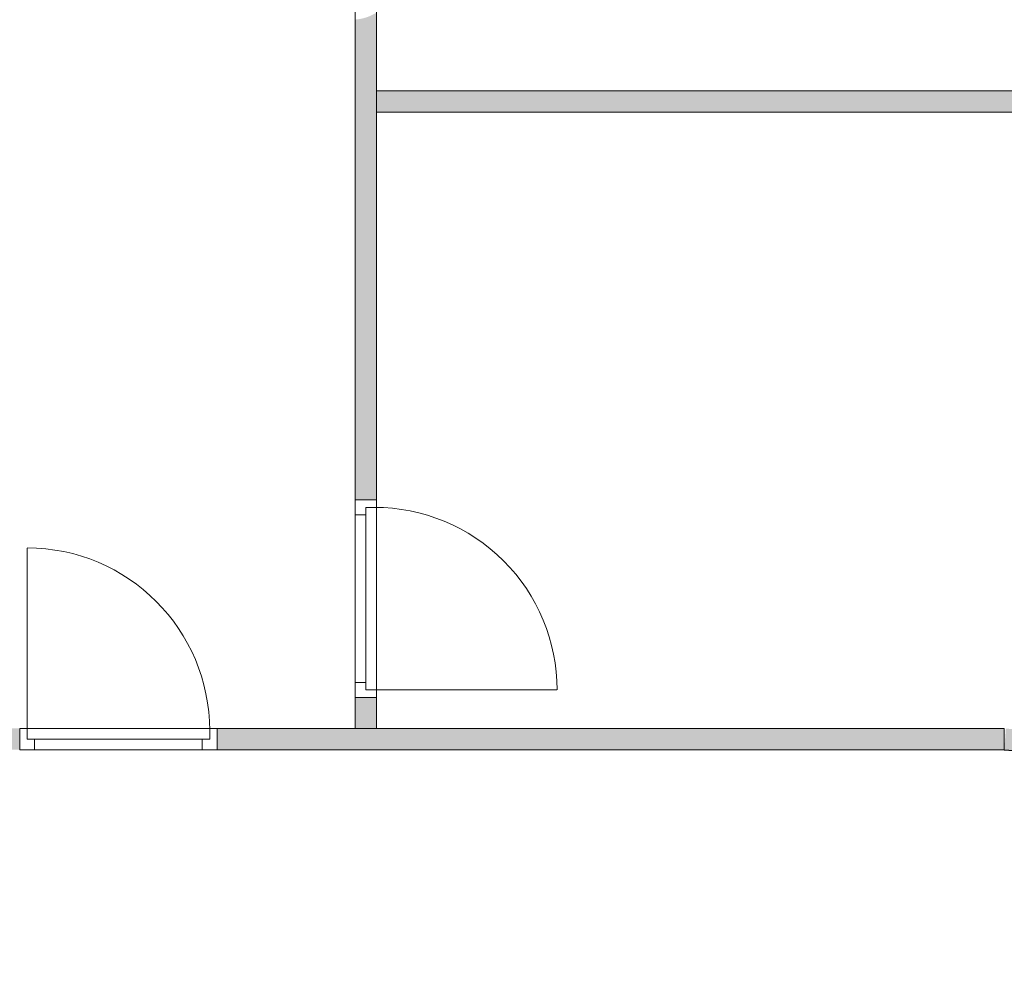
# Model space of a CAD drawing. Header units: inches. Extents: x 15 to 546804, y -66 to 267312.
# Tile 111 of 256: x 443207 to 447840, y 56952 to 61424. Entities that reach past the tile are written whole.
import ezdxf

# ---------------------------------------------------------------- set-up
doc = ezdxf.new("R2010")
doc.units = ezdxf.units.IN
doc.header["$MEASUREMENT"] = 0

msp = doc.modelspace()

# ---------------------------------------------------------------- hatches: boundary and pattern name
at = {"lineweight": 20}
h = msp.add_hatch(color=7, dxfattribs=at)
h.dxf.hatch_style = 1
h.paths.add_polyline_path([(445186.5, 66866.8), (445086.5, 66866.8), (445086.5, 66766.8), (445186.5, 66766.8)])
h.paths.add_polyline_path([(445186.5, 66766.8), (445086.5, 66766.8), (445086.5, 65183.6), (445186.5, 65183.6)])
h.paths.add_polyline_path([(445186.5, 64254.6), (445086.5, 64254.6), (445086.5, 63824.9), (445186.5, 63824.9)])
h.paths.add_polyline_path([(451060.6, 64089.9), (445186.5, 64089.9), (445186.5, 63989.9), (451060.6, 63989.9)])
h.paths.add_polyline_path([(445186.5, 62895.9), (444886.5, 62895.9), (444886.5, 62795.9), (445186.5, 62795.9)])
h.paths.add_polyline_path([(444886.5, 62895.9), (444786.5, 62895.9), (444786.5, 61854.7, -0.124092), (444886.5, 61821.7)])
h.paths.add_polyline_path([(451060.6, 61089.9), (444886.5, 61089.9), (444886.5, 60989.9), (451060.6, 60989.9)])
h.paths.add_polyline_path([(444886.5, 61457.9, -0.124092), (444786.5, 61424.9), (444786.5, 59165.1), (444886.5, 59165.1)])
h = msp.add_hatch(color=7, dxfattribs=at)
h.dxf.hatch_style = 1
h.paths.add_polyline_path([(442486.5, 60495.3), (442386.5, 60495.3), (442386.5, 59166.8), (442486.5, 59166.8)])
h.paths.add_polyline_path([(443207.5, 58089.9), (442486.5, 58089.9), (442486.5, 57989.9), (443207.5, 57989.9)])
h.paths.add_polyline_path([(447840.4, 58089.9), (444136.5, 58089.9), (444136.5, 57989.9), (447840.4, 57989.9)])
h.paths.add_polyline_path([(444886.5, 58236.1), (444786.5, 58236.1), (444786.5, 58089.9), (444886.5, 58089.9)])
h = msp.add_hatch(color=7)
h.dxf.hatch_style = 1
h.paths.add_polyline_path([(450012, 57585), (449751.5, 57684.6), (449487.4, 57774), (449220, 57853.1), (448949.7, 57921.7), (448676.9, 57979.7), (448402.1, 58027.1), (448125.7, 58063.7), (447977.8, 58077.5), (447840.4, 57989.9, -0.11729), (451001.7, 56987.9), (451009.2, 57087.7), (450767.4, 57226.5), (450520.3, 57355.7), (450268.4, 57475.3)])
h.paths.add_polyline_path([(447977.8, 58077.5), (447848, 58089.6), (447840.4, 57989.9)])
h.paths.add_polyline_path([(451060.6, 57056.6, 0.002094), (451009.2, 57087.7), (451001.7, 56987.9, -0.002404), (451060.6, 56952.2)])

# ---------------------------------------------------------------- linework, layer by layer
at = {"color": 7, "lineweight": 20}
for p, q in [((444786.5, 59165.1, 7000), (444786.5, 62895.9, 7000)), ((444786.5, 59165.1, 9700), (444786.5, 62895.9, 9700)), ((444886.5, 62895.9, 7000), (444886.5, 59165.1, 7000)), ((444886.5, 62895.9, 9700), (444886.5, 59165.1, 9700)), ((444886.5, 60989.9, 7000), (444886.5, 61089.9, 7000)), ((444886.5, 61089.9, 7000), (451068.4, 61089.9, 7000)), ((444886.5, 61089.9, 9700), (451068.4, 61089.9, 9700)), ((444886.5, 60989.9, 9700), (444886.5, 61089.9, 9700)), ((444886.5, 61089.9, 7000), (444886.5, 61089.9, 9700)), ((451068.4, 60989.9, 7000), (444886.5, 60989.9, 7000)), ((451068.4, 60989.9, 9700), (444886.5, 60989.9, 9700)), ((444886.5, 60989.9, 7000), (444886.5, 60989.9, 9700)), ((444786.5, 59165.1, 9200), (444786.5, 59095.1, 9200)), ((444786.5, 58236.1, 9700), (444786.5, 59165.1, 9700)), ((444786.5, 59165.1, 9700), (444786.5, 59165.1, 9200)), ((444786.5, 59165.1, 9200), (444886.5, 59165.1, 9200)), ((444786.5, 59165.1, 9700), (444886.5, 59165.1, 9700)), ((444786.5, 59095.1, 7000), (444786.5, 59165.1, 7000)), ((444786.5, 59165.1, 7000), (444786.5, 59165.1, 9200)), ((444786.5, 59165.1, 9200), (444786.5, 58236.1, 9200)), ((444786.5, 59165.1, 7000), (444886.5, 59165.1, 7000)), ((444786.5, 59165.1, 9200), (444886.5, 59165.1, 9200)), ((444886.5, 59165.1, 7000), (444786.5, 59165.1, 7000)), ((444886.5, 59165.1, 9700), (444786.5, 59165.1, 9700)), ((444786.5, 59165.1, 7000), (444786.5, 59165.1, 9700)), ((444886.5, 59165.1, 9200), (444886.5, 59095.1, 9200)), ((444886.5, 59165.1, 9700), (444886.5, 59165.1, 9200)), ((444886.5, 58236.1, 9700), (444886.5, 59165.1, 9700)), ((444886.5, 59130.1, 7000), (444886.5, 59165.1, 7000)), ((444886.5, 59165.1, 7000), (444886.5, 59165.1, 9200)), ((444886.5, 59165.1, 9200), (444886.5, 58236.1, 9200)), ((444886.5, 59165.1, 7000), (444886.5, 59165.1, 9700)), ((444836.5, 59130.1, 7000), (444836.5, 59130.1, 9165)), ((444836.5, 59130.1, 7000), (444886.5, 59130.1, 7000)), ((444836.5, 59095.1, 7000), (444836.5, 59130.1, 7000)), ((444836.5, 59095.1, 9165), (444836.5, 59130.1, 9165)), ((444836.5, 59130.1, 9165), (444886.5, 59130.1, 9165)), ((444836.5, 58271.1, 7000), (444836.5, 59130.1, 7000)), ((444836.5, 59130.1, 7000), (444836.5, 59130.1, 9165)), ((444836.5, 59130.1, 9165), (444836.5, 58271.1, 9165)), ((444836.5, 59130.1, 9165), (444876.5, 59130.1, 9165)), ((444836.5, 59130.1, 7000), (444876.5, 59130.1, 7000)), ((444876.5, 59130.1, 7000), (444876.5, 59130.1, 9165)), ((444886.5, 59130.1, 7000), (444886.5, 59130.1, 9165)), ((444886.5, 59130.1, 9165), (444886.5, 58271.1, 9165)), ((444786.5, 59095.1, 9630), (444786.5, 59095.1, 9200)), ((444786.5, 58306.1, 9630), (444786.5, 59095.1, 9630)), ((444786.5, 59095.1, 7000), (444786.5, 59095.1, 9130)), ((444786.5, 59095.1, 9130), (444786.5, 58306.1, 9130)), ((444786.5, 59095.1, 9130), (444836.5, 59095.1, 9130)), ((444786.5, 59095.1, 7000), (444836.5, 59095.1, 7000)), ((444836.5, 59095.1, 9630), (444836.5, 59095.1, 9200)), ((444836.5, 58306.1, 9630), (444836.5, 59095.1, 9630)), ((444836.5, 59095.1, 9200), (444836.5, 58306.1, 9200)), ((444836.5, 59095.1, 7000), (444836.5, 59095.1, 9130)), ((444836.5, 59095.1, 9130), (444836.5, 58306.1, 9130)), ((444836.5, 59095.1, 9165), (444836.5, 58306.1, 9165)), ((444836.5, 59095.1, 9130), (444836.5, 59095.1, 9165)), ((444836.5, 59092.7, 8068.1), (444836.5, 59037.9, 8138.9)), ((444836.5, 59037.9, 7991.1), (444836.5, 59092.7, 8061.9)), ((444886.5, 58306.1, 9630), (444886.5, 59095.1, 9630)), ((444886.5, 59095.1, 9630), (444886.5, 59095.1, 9200)), ((444836.5, 58983.1, 8209.7), (444836.5, 58928.4, 8280.5)), ((444836.5, 58928.4, 7849.5), (444836.5, 58983.1, 7920.3)), ((443242.5, 58079.9, 4140.5), (443242.5, 58938.9, 4140.5)), ((444836.5, 58873.6, 8351.3), (444836.5, 58818.8, 8422.1)), ((444836.5, 58818.8, 7707.9), (444836.5, 58873.6, 7778.7)), ((444836.5, 58764.1, 8492.9), (444836.5, 58709.3, 8563.7)), ((444836.5, 58709.3, 7566.3), (444836.5, 58764.1, 7637.1)), ((444836.5, 58654.5, 8634.5), (444836.5, 58599.7, 8705.2)), ((444836.5, 58599.7, 7424.8), (444836.5, 58654.5, 7495.5)), ((444836.5, 58545, 8776), (444836.5, 58490.2, 8846.8)), ((444836.5, 58490.2, 7283.2), (444836.5, 58545, 7354)), ((444836.5, 58435.4, 8917.6), (444836.5, 58380.6, 8988.4)), ((444836.5, 58380.6, 7141.6), (444836.5, 58435.4, 7212.4)), ((444786.5, 58306.1, 9200), (444786.5, 58306.1, 9630)), ((444786.5, 58306.1, 9200), (444786.5, 58236.1, 9200)), ((444786.5, 58236.1, 7000), (444786.5, 58306.1, 7000)), ((444786.5, 58306.1, 9130), (444786.5, 58306.1, 7000)), ((444786.5, 58306.1, 7000), (444836.5, 58306.1, 7000)), ((444786.5, 58306.1, 9130), (444836.5, 58306.1, 9130)), ((444836.5, 58271.1, 7000), (444836.5, 58325.9, 7070.8)), ((444836.5, 58325.9, 9059.2), (444836.5, 58271.1, 9130)), ((444836.5, 58306.1, 9200), (444836.5, 58306.1, 9630)), ((444836.5, 58306.1, 9130), (444836.5, 58306.1, 7000)), ((444836.5, 58306.1, 7000), (444836.5, 58271.1, 7000)), ((444836.5, 58306.1, 9165), (444836.5, 58271.1, 9165)), ((444836.5, 58306.1, 9130), (444836.5, 58306.1, 9165)), ((444886.5, 58306.1, 9200), (444886.5, 58236.1, 9200)), ((444886.5, 58306.1, 9200), (444886.5, 58306.1, 9630)), ((444836.5, 58271.1, 7000), (444886.5, 58271.1, 7000)), ((444836.5, 58271.1, 9165), (444836.5, 58271.1, 7000)), ((444836.5, 58271.1, 9165), (444886.5, 58271.1, 9165)), ((444836.5, 58271.1, 9165), (444836.5, 58271.1, 7000)), ((444836.5, 58271.1, 9165), (444876.5, 58271.1, 9165)), ((444836.5, 58271.1, 7000), (444876.5, 58271.1, 7000)), ((444876.5, 58271.1, 9165), (444876.5, 58271.1, 7000)), ((444876.5, 58271.1, 7000), (445735.5, 58271.1, 7000)), ((444886.5, 58236.1, 7000), (444886.5, 58271.1, 7000)), ((444886.5, 58271.1, 9165), (444886.5, 58271.1, 7000)), ((444786.5, 58236.1, 9200), (444786.5, 58236.1, 9700)), ((444786.5, 58236.1, 9200), (444886.5, 58236.1, 9200)), ((444786.5, 58236.1, 9700), (444886.5, 58236.1, 9700)), ((444786.5, 58236.1, 9200), (444786.5, 58236.1, 7000)), ((444786.5, 58236.1, 7000), (444886.5, 58236.1, 7000)), ((444786.5, 58236.1, 9200), (444886.5, 58236.1, 9200)), ((444786.5, 58236.1, 7000), (444886.5, 58236.1, 7000)), ((444786.5, 58089.9, 7000), (444786.5, 58236.1, 7000)), ((444786.5, 58236.1, 9700), (444886.5, 58236.1, 9700)), ((444786.5, 58089.9, 9700), (444786.5, 58236.1, 9700)), ((444786.5, 58236.1, 7000), (444786.5, 58236.1, 9700)), ((444886.5, 58236.1, 9200), (444886.5, 58236.1, 9700)), ((444886.5, 58236.1, 9200), (444886.5, 58236.1, 7000)), ((444886.5, 58236.1, 7000), (444886.5, 58089.9, 7000)), ((444886.5, 58236.1, 9700), (444886.5, 58089.9, 9700)), ((444886.5, 58236.1, 7000), (444886.5, 58236.1, 9700)), ((443277.5, 58089.9, 6340.5), (443207.5, 58089.9, 6340.5)), ((443207.5, 57989.9, 6340.5), (443207.5, 58089.9, 6340.5)), ((443207.5, 57989.9, 6840.5), (443207.5, 58089.9, 6840.5)), ((443207.5, 58089.9, 6340.5), (443207.5, 58089.9, 6840.5)), ((443207.5, 58089.9, 6840.5), (444136.5, 58089.9, 6840.5)), ((443207.5, 58089.9, 4140.5), (443242.5, 58089.9, 4140.5)), ((444136.5, 58089.9, 6340.5), (443207.5, 58089.9, 6340.5)), ((443207.5, 58089.9, 6340.5), (443207.5, 58089.9, 4140.5)), ((443207.5, 57989.9, 4140.5), (443207.5, 58089.9, 4140.5)), ((443207.5, 57989.9, 6340.5), (443207.5, 58089.9, 6340.5)), ((443242.5, 58039.9, 4140.5), (443242.5, 58089.9, 4140.5)), ((443242.5, 58089.9, 6305.5), (443242.5, 58089.9, 4140.5)), ((444101.5, 58089.9, 6305.5), (443242.5, 58089.9, 6305.5)), ((443242.5, 58039.9, 6305.5), (443242.5, 58089.9, 6305.5)), ((443242.5, 58079.9, 6305.5), (443242.5, 58079.9, 4140.5)), ((443242.5, 58039.9, 6305.5), (443242.5, 58079.9, 6305.5)), ((443242.5, 58039.9, 4140.5), (443242.5, 58079.9, 4140.5)), ((443277.5, 58089.9, 6770.5), (444066.5, 58089.9, 6770.5)), ((443277.5, 58089.9, 6340.5), (443277.5, 58089.9, 6770.5)), ((444066.5, 58089.9, 6770.5), (444066.5, 58089.9, 6340.5)), ((444136.5, 58089.9, 6340.5), (444066.5, 58089.9, 6340.5)), ((444101.5, 58089.9, 4140.5), (444136.5, 58089.9, 4140.5)), ((444101.5, 58039.9, 4140.5), (444101.5, 58089.9, 4140.5)), ((444101.5, 58089.9, 4140.5), (444101.5, 58089.9, 6305.5)), ((444101.5, 58039.9, 6305.5), (444101.5, 58089.9, 6305.5)), ((444101.5, 58079.9, 4140.5), (444101.5, 58079.9, 6305.5)), ((444101.5, 58039.9, 6305.5), (444101.5, 58079.9, 6305.5)), ((444101.5, 58039.9, 4140.5), (444101.5, 58079.9, 4140.5)), ((444136.5, 57989.9, 6340.5), (444136.5, 58089.9, 6340.5)), ((444136.5, 58089.9, 6840.5), (444136.5, 58089.9, 6340.5)), ((444136.5, 57989.9, 6840.5), (444136.5, 58089.9, 6840.5)), ((444136.5, 58089.9, 4140.5), (444136.5, 58089.9, 6340.5)), ((444136.5, 57989.9, 4140.5), (444136.5, 58089.9, 4140.5)), ((444136.5, 57989.9, 6340.5), (444136.5, 58089.9, 6340.5)), ((444136.5, 57989.9, 7000), (444136.5, 58089.9, 7000)), ((444136.5, 58089.9, 7000), (447840.4, 58089.9, 7000)), ((444136.5, 58089.9, 9700), (447840.4, 58089.9, 9700)), ((444136.5, 57989.9, 9700), (444136.5, 58089.9, 9700)), ((444136.5, 58089.9, 7000), (444136.5, 58089.9, 9700)), ((444886.5, 58089.9, 7000), (444786.5, 58089.9, 7000)), ((444886.5, 58089.9, 9700), (444786.5, 58089.9, 9700)), ((444786.5, 58089.9, 7000), (444786.5, 58089.9, 9700)), ((444886.5, 58089.9, 7000), (444886.5, 58089.9, 9700)), ((447840.4, 58089.9, 7000), (447840.4, 57989.9, 7000)), ((447840.4, 58089.9, 9700), (447840.4, 57989.9, 9700)), ((447840.4, 58089.9, 7000), (447840.4, 58089.9, 9700)), ((443242.5, 58039.9, 6305.5), (443242.5, 58039.9, 4140.5)), ((443277.5, 58039.9, 4140.5), (443242.5, 58039.9, 4140.5)), ((443277.5, 58039.9, 6305.5), (443242.5, 58039.9, 6305.5)), ((443242.5, 58039.9, 4140.5), (444101.5, 58039.9, 4140.5)), ((443242.5, 58039.9, 6305.5), (443242.5, 58039.9, 4140.5)), ((444101.5, 58039.9, 6305.5), (443242.5, 58039.9, 6305.5)), ((443242.5, 58039.9, 4140.5), (443297.3, 58039.9, 4211.3)), ((443297.3, 58039.9, 6199.7), (443242.5, 58039.9, 6270.5)), ((443277.5, 58039.9, 6770.5), (444066.5, 58039.9, 6770.5)), ((444066.5, 58039.9, 6340.5), (443277.5, 58039.9, 6340.5)), ((443277.5, 58039.9, 6340.5), (443277.5, 58039.9, 6770.5)), ((443277.5, 57989.9, 4140.5), (443277.5, 58039.9, 4140.5)), ((443277.5, 57989.9, 6270.5), (443277.5, 58039.9, 6270.5)), ((443277.5, 58039.9, 6270.5), (443277.5, 58039.9, 4140.5)), ((444066.5, 58039.9, 6270.5), (443277.5, 58039.9, 6270.5)), ((444066.5, 58039.9, 6305.5), (443277.5, 58039.9, 6305.5)), ((443277.5, 58039.9, 6270.5), (443277.5, 58039.9, 6305.5)), ((443406.8, 58039.9, 6058.1), (443352, 58039.9, 6128.9)), ((443352, 58039.9, 4282.1), (443406.8, 58039.9, 4352.9)), ((443516.4, 58039.9, 5916.5), (443461.6, 58039.9, 5987.3)), ((443461.6, 58039.9, 4423.7), (443516.4, 58039.9, 4494.5)), ((443625.9, 58039.9, 5774.9), (443571.1, 58039.9, 5845.7)), ((443571.1, 58039.9, 4565.2), (443625.9, 58039.9, 4636)), ((443735.4, 58039.9, 5633.4), (443680.7, 58039.9, 5704.2)), ((443680.7, 58039.9, 4706.8), (443735.4, 58039.9, 4777.6)), ((443845, 58039.9, 5491.8), (443790.2, 58039.9, 5562.6)), ((443790.2, 58039.9, 4848.4), (443845, 58039.9, 4919.2)), ((443954.5, 58039.9, 5350.2), (443899.8, 58039.9, 5421)), ((443899.8, 58039.9, 4990), (443954.5, 58039.9, 5060.8)), ((444064.1, 58039.9, 5208.6), (444009.3, 58039.9, 5279.4)), ((444009.3, 58039.9, 5131.6), (444064.1, 58039.9, 5202.4)), ((444066.5, 58039.9, 6770.5), (444066.5, 58039.9, 6340.5)), ((444066.5, 57989.9, 6270.5), (444066.5, 58039.9, 6270.5)), ((444066.5, 57989.9, 4140.5), (444066.5, 58039.9, 4140.5)), ((444066.5, 58039.9, 4140.5), (444066.5, 58039.9, 6270.5)), ((444066.5, 58039.9, 4140.5), (444101.5, 58039.9, 4140.5)), ((444066.5, 58039.9, 6305.5), (444101.5, 58039.9, 6305.5)), ((444066.5, 58039.9, 6270.5), (444066.5, 58039.9, 6305.5)), ((444101.5, 58039.9, 4140.5), (444101.5, 58039.9, 6305.5)), ((444101.5, 58039.9, 4140.5), (444101.5, 58039.9, 6305.5)), ((443277.5, 57989.9, 6340.5), (443207.5, 57989.9, 6340.5)), ((443207.5, 57989.9, 6340.5), (443207.5, 57989.9, 6840.5)), ((443207.5, 57989.9, 6840.5), (444136.5, 57989.9, 6840.5)), ((443207.5, 57989.9, 4140.5), (443277.5, 57989.9, 4140.5)), ((444136.5, 57989.9, 6340.5), (443207.5, 57989.9, 6340.5)), ((443207.5, 57989.9, 6340.5), (443207.5, 57989.9, 4140.5)), ((443277.5, 57989.9, 6340.5), (443277.5, 57989.9, 6770.5)), ((443277.5, 57989.9, 6770.5), (444066.5, 57989.9, 6770.5)), ((444066.5, 57989.9, 6270.5), (443277.5, 57989.9, 6270.5)), ((443277.5, 57989.9, 6270.5), (443277.5, 57989.9, 4140.5)), ((444136.5, 57989.9, 6340.5), (444066.5, 57989.9, 6340.5)), ((444066.5, 57989.9, 6770.5), (444066.5, 57989.9, 6340.5)), ((444066.5, 57989.9, 4140.5), (444066.5, 57989.9, 6270.5)), ((444066.5, 57989.9, 4140.5), (444136.5, 57989.9, 4140.5)), ((444136.5, 57989.9, 6840.5), (444136.5, 57989.9, 6340.5)), ((444136.5, 57989.9, 4140.5), (444136.5, 57989.9, 6340.5)), ((447840.4, 57989.9, 7000), (444136.5, 57989.9, 7000)), ((447840.4, 57989.9, 9700), (444136.5, 57989.9, 9700)), ((444136.5, 57989.9, 7000), (444136.5, 57989.9, 9700)), ((447840.4, 57989.9, 7000), (447840.4, 57989.9, 9700))]:
    msp.add_line(p, q, dxfattribs=at)
at = {"color": 7, "extrusion": (0, 0, -1)}
for centre in [(-447314.9, 50843.6, 1640.5), (-447314.9, 50843.6, -1059.5)]:
    msp.add_arc(centre, 7165.6, 94.20632, 121.51582, dxfattribs=at)
at = {"color": 7, "lineweight": 20, "extrusion": (-2.13212e-16, -1.21116e-11, -1)}
msp.add_ellipse((444876.5, 58271.1, 7000), major_axis=(-859.5, 0), ratio=0.999391, start_param=1.570796, end_param=3.141593, dxfattribs=at)
at = {"color": 7, "lineweight": 20}
msp.add_ellipse((443242.5, 58079.9, 4140.5), major_axis=(0, 859.5), ratio=0.999391, start_param=4.712389, end_param=6.283185, dxfattribs=at)
for points, invisible_edges in [([(444786.5, 62895.9, 9700), (444786.5, 59165.1, 7000), (444786.5, 59165.1, 9700)], 1), ([(444786.5, 59165.1, 7000), (444786.5, 62895.9, 9700), (444786.5, 62895.9, 7000)], 1), ([(444786.5, 59165.1, 9700), (444886.5, 62895.9, 9700), (444786.5, 62895.9, 9700)], 1), ([(444886.5, 62895.9, 9700), (444786.5, 59165.1, 9700), (444886.5, 59165.1, 9700)], 1), ([(444886.5, 62895.9, 7000), (444786.5, 59165.1, 7000), (444786.5, 62895.9, 7000)], 1), ([(444786.5, 59165.1, 7000), (444886.5, 62895.9, 7000), (444886.5, 59165.1, 7000)], 1), ([(444886.5, 62895.9, 7000), (444886.5, 59165.1, 9700), (444886.5, 59165.1, 7000)], 1), ([(444886.5, 59165.1, 9700), (444886.5, 62895.9, 7000), (444886.5, 62895.9, 9700)], 1), ([(444886.5, 60989.9, 9700), (444886.5, 61089.9, 7000), (444886.5, 60989.9, 7000)], 1), ([(444886.5, 61089.9, 7000), (444886.5, 60989.9, 9700), (444886.5, 61089.9, 9700)], 1), ([(451068.4, 61089.9, 9700), (444886.5, 61089.9, 7000), (444886.5, 61089.9, 9700)], 1), ([(444886.5, 61089.9, 7000), (451068.4, 61089.9, 9700), (451068.4, 61089.9, 7000)], 1), ([(444886.5, 61089.9, 9700), (451068.4, 60989.9, 9700), (451068.4, 61089.9, 9700)], 1), ([(451068.4, 60989.9, 9700), (444886.5, 61089.9, 9700), (444886.5, 60989.9, 9700)], 1), ([(451068.4, 60989.9, 7000), (444886.5, 61089.9, 7000), (451068.4, 61089.9, 7000)], 1), ([(444886.5, 61089.9, 7000), (451068.4, 60989.9, 7000), (444886.5, 60989.9, 7000)], 1), ([(451068.4, 60989.9, 7000), (444886.5, 60989.9, 9700), (444886.5, 60989.9, 7000)], 1), ([(444886.5, 60989.9, 9700), (451068.4, 60989.9, 7000), (451068.4, 60989.9, 9700)], 1), ([(444786.5, 59165.1, 9200), (444886.5, 59165.1, 7000), (444786.5, 59165.1, 7000)], 1), ([(444886.5, 59165.1, 7000), (444786.5, 59165.1, 9200), (444886.5, 59165.1, 9200)], 1), ([(444786.5, 59095.1, 9130), (444786.5, 59165.1, 7000), (444786.5, 59095.1, 7000)], 1), ([(444786.5, 59165.1, 7000), (444786.5, 59095.1, 9130), (444786.5, 59165.1, 9200)], 3), ([(444786.5, 59165.1, 9200), (444786.5, 59095.1, 9130), (444786.5, 58236.1, 9200)], 3), ([(444786.5, 58236.1, 9200), (444886.5, 59165.1, 9200), (444786.5, 59165.1, 9200)], 1), ([(444886.5, 59165.1, 9200), (444786.5, 58236.1, 9200), (444886.5, 58236.1, 9200)], 1), ([(444886.5, 59130.1, 7000), (444786.5, 59165.1, 7000), (444886.5, 59165.1, 7000)], 1), ([(444786.5, 59165.1, 7000), (444886.5, 59130.1, 7000), (444836.5, 59130.1, 7000)], 13), ([(444786.5, 59165.1, 7000), (444836.5, 59130.1, 7000), (444786.5, 59095.1, 7000)], 3), ([(444786.5, 59165.1, 9700), (444886.5, 58236.1, 9700), (444886.5, 59165.1, 9700)], 1), ([(444886.5, 58236.1, 9700), (444786.5, 59165.1, 9700), (444786.5, 58236.1, 9700)], 1), ([(444886.5, 59165.1, 9700), (444786.5, 59165.1, 9200), (444786.5, 59165.1, 9700)], 1), ([(444786.5, 59165.1, 9200), (444886.5, 59165.1, 9700), (444886.5, 59165.1, 9200)], 1), ([(444786.5, 59095.1, 9630), (444786.5, 59165.1, 9200), (444786.5, 59095.1, 9200)], 1), ([(444786.5, 59165.1, 9200), (444786.5, 59095.1, 9630), (444786.5, 59165.1, 9700)], 3), ([(444786.5, 59165.1, 9700), (444786.5, 59095.1, 9630), (444786.5, 58236.1, 9700)], 3), ([(444886.5, 59165.1, 9700), (444786.5, 59165.1, 7000), (444886.5, 59165.1, 7000)], 1), ([(444786.5, 59165.1, 7000), (444886.5, 59165.1, 9700), (444786.5, 59165.1, 9700)], 1), ([(444886.5, 59165.1, 9200), (444886.5, 59130.1, 7000), (444886.5, 59165.1, 7000)], 1), ([(444886.5, 59130.1, 7000), (444886.5, 59165.1, 9200), (444886.5, 59130.1, 9165)], 3), ([(444886.5, 59130.1, 9165), (444886.5, 59165.1, 9200), (444886.5, 58271.1, 9165)], 3), ([(444886.5, 58236.1, 9200), (444886.5, 58271.1, 9165), (444886.5, 59165.1, 9200)], 3), ([(444886.5, 59165.1, 9200), (444886.5, 59095.1, 9630), (444886.5, 59095.1, 9200)], 1), ([(444886.5, 59095.1, 9630), (444886.5, 59165.1, 9200), (444886.5, 59165.1, 9700)], 13), ([(444886.5, 59095.1, 9630), (444886.5, 59165.1, 9700), (444886.5, 58306.1, 9630)], 3), ([(444886.5, 58236.1, 9700), (444886.5, 58306.1, 9630), (444886.5, 59165.1, 9700)], 3), ([(444786.5, 59095.1, 7000), (444836.5, 59130.1, 7000), (444836.5, 59095.1, 7000)], 1), ([(444876.5, 59130.1, 9165), (444836.5, 59130.1, 7000), (444836.5, 59130.1, 9165)], 1), ([(444836.5, 59130.1, 7000), (444876.5, 59130.1, 9165), (444876.5, 59130.1, 7000)], 1), ([(444836.5, 58271.1, 9165), (444836.5, 59130.1, 7000), (444836.5, 58271.1, 7000)], 1), ([(444836.5, 59130.1, 7000), (444836.5, 58271.1, 9165), (444836.5, 59130.1, 9165)], 1), ([(444836.5, 59130.1, 9165), (444836.5, 59095.1, 7000), (444836.5, 59130.1, 7000)], 1), ([(444836.5, 59095.1, 7000), (444836.5, 59130.1, 9165), (444836.5, 59095.1, 9130)], 3), ([(444836.5, 59095.1, 9130), (444836.5, 59130.1, 9165), (444836.5, 59095.1, 9165)], 1), ([(444886.5, 59130.1, 7000), (444836.5, 59130.1, 9165), (444836.5, 59130.1, 7000)], 1), ([(444836.5, 59130.1, 9165), (444886.5, 59130.1, 7000), (444886.5, 59130.1, 9165)], 1), ([(444886.5, 58271.1, 9165), (444836.5, 59130.1, 9165), (444886.5, 59130.1, 9165)], 1), ([(444836.5, 59130.1, 9165), (444886.5, 58271.1, 9165), (444836.5, 59095.1, 9165)], 3), ([(444836.5, 59095.1, 7000), (444786.5, 59095.1, 9130), (444786.5, 59095.1, 7000)], 1), ([(444786.5, 59095.1, 9130), (444836.5, 59095.1, 7000), (444836.5, 59095.1, 9130)], 1), ([(444786.5, 58306.1, 9130), (444786.5, 58236.1, 9200), (444786.5, 59095.1, 9130)], 3), ([(444836.5, 58306.1, 9130), (444786.5, 59095.1, 9130), (444836.5, 59095.1, 9130)], 1), ([(444786.5, 59095.1, 9130), (444836.5, 58306.1, 9130), (444786.5, 58306.1, 9130)], 1), ([(444786.5, 58306.1, 9630), (444786.5, 58236.1, 9700), (444786.5, 59095.1, 9630)], 3), ([(444836.5, 59095.1, 9165), (444836.5, 58306.1, 9130), (444836.5, 59095.1, 9130)], 1), ([(444836.5, 58306.1, 9130), (444836.5, 59095.1, 9165), (444836.5, 58306.1, 9165)], 1), ([(444836.5, 59095.1, 9165), (444886.5, 58271.1, 9165), (444836.5, 58306.1, 9165)], 3), ([(444836.5, 58306.1, 9630), (444836.5, 59095.1, 9200), (444836.5, 58306.1, 9200)], 1), ([(444836.5, 59095.1, 9200), (444836.5, 58306.1, 9630), (444836.5, 59095.1, 9630)], 1), ([(444786.5, 58306.1, 9130), (444836.5, 58306.1, 7000), (444786.5, 58306.1, 7000)], 1), ([(444836.5, 58306.1, 7000), (444786.5, 58306.1, 9130), (444836.5, 58306.1, 9130)], 1), ([(444786.5, 58236.1, 9200), (444786.5, 58306.1, 7000), (444786.5, 58236.1, 7000)], 1), ([(444786.5, 58306.1, 7000), (444786.5, 58236.1, 9200), (444786.5, 58306.1, 9130)], 3), ([(444836.5, 58271.1, 7000), (444786.5, 58306.1, 7000), (444836.5, 58306.1, 7000)], 1), ([(444786.5, 58306.1, 7000), (444836.5, 58271.1, 7000), (444786.5, 58236.1, 7000)], 3), ([(444786.5, 58236.1, 9700), (444786.5, 58306.1, 9200), (444786.5, 58236.1, 9200)], 1), ([(444786.5, 58306.1, 9200), (444786.5, 58236.1, 9700), (444786.5, 58306.1, 9630)], 3), ([(444836.5, 58306.1, 9130), (444836.5, 58271.1, 7000), (444836.5, 58306.1, 7000)], 1), ([(444836.5, 58271.1, 7000), (444836.5, 58306.1, 9130), (444836.5, 58271.1, 9165)], 3), ([(444836.5, 58271.1, 9165), (444836.5, 58306.1, 9130), (444836.5, 58306.1, 9165)], 1), ([(444836.5, 58306.1, 9165), (444886.5, 58271.1, 9165), (444836.5, 58271.1, 9165)], 1), ([(444886.5, 58306.1, 9630), (444886.5, 58236.1, 9200), (444886.5, 58306.1, 9200)], 1), ([(444886.5, 58236.1, 9200), (444886.5, 58306.1, 9630), (444886.5, 58236.1, 9700)], 3), ([(444786.5, 58236.1, 7000), (444836.5, 58271.1, 7000), (444886.5, 58236.1, 7000)], 3), ([(444876.5, 58271.1, 7000), (444836.5, 58271.1, 9165), (444836.5, 58271.1, 7000)], 1), ([(444836.5, 58271.1, 9165), (444876.5, 58271.1, 7000), (444876.5, 58271.1, 9165)], 1), ([(444836.5, 58271.1, 9165), (444886.5, 58271.1, 7000), (444836.5, 58271.1, 7000)], 1), ([(444886.5, 58271.1, 7000), (444836.5, 58271.1, 9165), (444886.5, 58271.1, 9165)], 1), ([(444886.5, 58236.1, 7000), (444836.5, 58271.1, 7000), (444886.5, 58271.1, 7000)], 1), ([(444886.5, 58271.1, 9165), (444886.5, 58236.1, 7000), (444886.5, 58271.1, 7000)], 1), ([(444886.5, 58236.1, 7000), (444886.5, 58271.1, 9165), (444886.5, 58236.1, 9200)], 3), ([(444886.5, 58236.1, 7000), (444786.5, 58236.1, 9200), (444786.5, 58236.1, 7000)], 1), ([(444786.5, 58236.1, 9200), (444886.5, 58236.1, 7000), (444886.5, 58236.1, 9200)], 1), ([(444886.5, 58236.1, 9200), (444786.5, 58236.1, 9700), (444786.5, 58236.1, 9200)], 1), ([(444786.5, 58236.1, 9700), (444886.5, 58236.1, 9200), (444886.5, 58236.1, 9700)], 1), ([(444786.5, 58236.1, 9700), (444786.5, 58089.9, 7000), (444786.5, 58089.9, 9700)], 1), ([(444786.5, 58089.9, 7000), (444786.5, 58236.1, 9700), (444786.5, 58236.1, 7000)], 1), ([(444786.5, 58236.1, 9700), (444886.5, 58236.1, 7000), (444786.5, 58236.1, 7000)], 1), ([(444886.5, 58236.1, 7000), (444786.5, 58236.1, 9700), (444886.5, 58236.1, 9700)], 1), ([(444786.5, 58089.9, 9700), (444886.5, 58236.1, 9700), (444786.5, 58236.1, 9700)], 1), ([(444886.5, 58236.1, 9700), (444786.5, 58089.9, 9700), (444886.5, 58089.9, 9700)], 1), ([(444886.5, 58236.1, 7000), (444786.5, 58089.9, 7000), (444786.5, 58236.1, 7000)], 1), ([(444786.5, 58089.9, 7000), (444886.5, 58236.1, 7000), (444886.5, 58089.9, 7000)], 1), ([(444886.5, 58236.1, 7000), (444886.5, 58089.9, 9700), (444886.5, 58089.9, 7000)], 1), ([(444886.5, 58089.9, 9700), (444886.5, 58236.1, 7000), (444886.5, 58236.1, 9700)], 1), ([(443277.5, 58089.9, 6340.5), (443207.5, 58089.9, 6340.5), (443277.5, 58089.9, 6770.5)], 2), ([(443207.5, 58089.9, 6840.5), (443277.5, 58089.9, 6770.5), (443207.5, 58089.9, 6340.5)], 3), ([(444136.5, 58089.9, 6840.5), (443277.5, 58089.9, 6770.5), (443207.5, 58089.9, 6840.5)], 3), ([(444136.5, 58089.9, 6840.5), (443207.5, 58089.9, 6840.5), (444136.5, 57989.9, 6840.5)], 2), ([(443207.5, 57989.9, 6840.5), (444136.5, 57989.9, 6840.5), (443207.5, 58089.9, 6840.5)], 2), ([(444136.5, 57989.9, 6340.5), (444136.5, 58089.9, 6340.5), (443207.5, 57989.9, 6340.5)], 2), ([(443207.5, 58089.9, 6340.5), (443207.5, 57989.9, 6340.5), (444136.5, 58089.9, 6340.5)], 2), ([(443242.5, 58089.9, 4140.5), (443207.5, 58089.9, 4140.5), (443242.5, 58089.9, 6305.5)], 2), ([(443207.5, 58089.9, 6340.5), (443242.5, 58089.9, 6305.5), (443207.5, 58089.9, 4140.5)], 3), ([(444136.5, 58089.9, 6340.5), (443242.5, 58089.9, 6305.5), (443207.5, 58089.9, 6340.5)], 3), ([(443207.5, 57989.9, 4140.5), (443207.5, 57989.9, 6340.5), (443207.5, 58089.9, 4140.5)], 2), ([(443207.5, 58089.9, 6340.5), (443207.5, 58089.9, 4140.5), (443207.5, 57989.9, 6340.5)], 2), ([(443242.5, 58089.9, 4140.5), (443242.5, 58039.9, 4140.5), (443207.5, 58089.9, 4140.5)], 2), ([(443207.5, 58089.9, 4140.5), (443242.5, 58039.9, 4140.5), (443207.5, 57989.9, 4140.5)], 3), ([(443207.5, 57989.9, 6340.5), (443207.5, 57989.9, 6840.5), (443207.5, 58089.9, 6340.5)], 2), ([(443207.5, 58089.9, 6840.5), (443207.5, 58089.9, 6340.5), (443207.5, 57989.9, 6840.5)], 2), ([(444101.5, 58089.9, 6305.5), (444101.5, 58039.9, 6305.5), (443242.5, 58089.9, 6305.5)], 2), ([(444066.5, 58039.9, 6305.5), (443242.5, 58089.9, 6305.5), (444101.5, 58039.9, 6305.5)], 3), ([(443277.5, 58039.9, 6305.5), (443242.5, 58089.9, 6305.5), (444066.5, 58039.9, 6305.5)], 3), ([(443242.5, 58039.9, 6305.5), (443242.5, 58089.9, 6305.5), (443277.5, 58039.9, 6305.5)], 2), ([(443242.5, 58089.9, 6305.5), (444136.5, 58089.9, 6340.5), (444101.5, 58089.9, 6305.5)], 3), ([(443242.5, 58039.9, 4140.5), (443242.5, 58089.9, 4140.5), (443242.5, 58039.9, 6305.5)], 2), ([(443242.5, 58089.9, 6305.5), (443242.5, 58039.9, 6305.5), (443242.5, 58089.9, 4140.5)], 2), ([(443242.5, 58039.9, 4140.5), (443242.5, 58039.9, 6305.5), (443242.5, 58079.9, 4140.5)], 2), ([(443242.5, 58079.9, 6305.5), (443242.5, 58079.9, 4140.5), (443242.5, 58039.9, 6305.5)], 2), ([(443277.5, 58089.9, 6770.5), (444136.5, 58089.9, 6840.5), (444066.5, 58089.9, 6770.5)], 3), ([(444066.5, 58089.9, 6340.5), (444066.5, 58089.9, 6770.5), (444136.5, 58089.9, 6340.5)], 2), ([(444136.5, 58089.9, 6840.5), (444136.5, 58089.9, 6340.5), (444066.5, 58089.9, 6770.5)], 14), ([(444136.5, 58089.9, 4140.5), (444101.5, 58089.9, 4140.5), (444136.5, 58089.9, 6340.5)], 2), ([(444101.5, 58089.9, 6305.5), (444136.5, 58089.9, 6340.5), (444101.5, 58089.9, 4140.5)], 3), ([(444101.5, 58039.9, 4140.5), (444101.5, 58039.9, 6305.5), (444101.5, 58089.9, 4140.5)], 2), ([(444101.5, 58089.9, 6305.5), (444101.5, 58089.9, 4140.5), (444101.5, 58039.9, 6305.5)], 2), ([(444136.5, 58089.9, 4140.5), (444136.5, 57989.9, 4140.5), (444101.5, 58089.9, 4140.5)], 2), ([(444101.5, 58039.9, 4140.5), (444101.5, 58089.9, 4140.5), (444136.5, 57989.9, 4140.5)], 14), ([(444101.5, 58039.9, 6305.5), (444101.5, 58039.9, 4140.5), (444101.5, 58079.9, 6305.5)], 2), ([(444101.5, 58079.9, 4140.5), (444101.5, 58079.9, 6305.5), (444101.5, 58039.9, 4140.5)], 2), ([(444136.5, 57989.9, 4140.5), (444136.5, 58089.9, 4140.5), (444136.5, 57989.9, 6340.5)], 2), ([(444136.5, 58089.9, 6340.5), (444136.5, 57989.9, 6340.5), (444136.5, 58089.9, 4140.5)], 2), ([(444136.5, 57989.9, 6840.5), (444136.5, 57989.9, 6340.5), (444136.5, 58089.9, 6840.5)], 2), ([(444136.5, 58089.9, 6340.5), (444136.5, 58089.9, 6840.5), (444136.5, 57989.9, 6340.5)], 2), ([(444136.5, 57989.9, 9700), (444136.5, 58089.9, 7000), (444136.5, 57989.9, 7000)], 1), ([(444136.5, 58089.9, 7000), (444136.5, 57989.9, 9700), (444136.5, 58089.9, 9700)], 1), ([(447840.4, 58089.9, 9700), (444136.5, 58089.9, 7000), (444136.5, 58089.9, 9700)], 1), ([(444136.5, 58089.9, 7000), (447840.4, 58089.9, 9700), (447840.4, 58089.9, 7000)], 1), ([(444136.5, 57989.9, 9700), (447840.4, 58089.9, 9700), (444136.5, 58089.9, 9700)], 1), ([(447840.4, 58089.9, 9700), (444136.5, 57989.9, 9700), (447840.4, 57989.9, 9700)], 1), ([(447840.4, 57989.9, 7000), (444136.5, 58089.9, 7000), (447840.4, 58089.9, 7000)], 1), ([(444136.5, 58089.9, 7000), (447840.4, 57989.9, 7000), (444136.5, 57989.9, 7000)], 1), ([(444886.5, 58089.9, 9700), (444786.5, 58089.9, 7000), (444886.5, 58089.9, 7000)], 1), ([(444786.5, 58089.9, 7000), (444886.5, 58089.9, 9700), (444786.5, 58089.9, 9700)], 1), ([(447840.4, 58089.9, 9700), (447840.4, 57989.9, 7000), (447840.4, 58089.9, 7000)], 1), ([(447840.4, 57989.9, 7000), (447840.4, 58089.9, 9700), (447840.4, 57989.9, 9700)], 1), ([(443207.5, 57989.9, 4140.5), (443242.5, 58039.9, 4140.5), (443277.5, 57989.9, 4140.5)], 3), ([(443242.5, 58039.9, 4140.5), (444101.5, 58039.9, 4140.5), (443242.5, 58039.9, 6305.5)], 2), ([(444101.5, 58039.9, 6305.5), (443242.5, 58039.9, 6305.5), (444101.5, 58039.9, 4140.5)], 2), ([(443277.5, 58039.9, 4140.5), (443242.5, 58039.9, 4140.5), (443277.5, 58039.9, 6270.5)], 2), ([(443242.5, 58039.9, 6305.5), (443277.5, 58039.9, 6270.5), (443242.5, 58039.9, 4140.5)], 3), ([(443277.5, 58039.9, 6305.5), (443277.5, 58039.9, 6270.5), (443242.5, 58039.9, 6305.5)], 2), ([(443277.5, 58039.9, 4140.5), (443277.5, 57989.9, 4140.5), (443242.5, 58039.9, 4140.5)], 2), ([(443277.5, 58039.9, 6340.5), (444066.5, 58039.9, 6340.5), (443277.5, 58039.9, 6770.5)], 2), ([(444066.5, 58039.9, 6770.5), (443277.5, 58039.9, 6770.5), (444066.5, 58039.9, 6340.5)], 2), ([(444066.5, 58039.9, 6270.5), (444066.5, 57989.9, 6270.5), (443277.5, 58039.9, 6270.5)], 2), ([(443277.5, 57989.9, 6270.5), (443277.5, 58039.9, 6270.5), (444066.5, 57989.9, 6270.5)], 2), ([(444066.5, 58039.9, 6270.5), (443277.5, 58039.9, 6270.5), (444066.5, 58039.9, 6305.5)], 2), ([(443277.5, 58039.9, 6305.5), (444066.5, 58039.9, 6305.5), (443277.5, 58039.9, 6270.5)], 2), ([(443277.5, 57989.9, 4140.5), (443277.5, 58039.9, 4140.5), (443277.5, 57989.9, 6270.5)], 2), ([(443277.5, 58039.9, 6270.5), (443277.5, 57989.9, 6270.5), (443277.5, 58039.9, 4140.5)], 2), ([(444066.5, 57989.9, 4140.5), (444066.5, 57989.9, 6270.5), (444066.5, 58039.9, 4140.5)], 2), ([(444066.5, 58039.9, 6270.5), (444066.5, 58039.9, 4140.5), (444066.5, 57989.9, 6270.5)], 2), ([(444101.5, 58039.9, 4140.5), (444066.5, 58039.9, 4140.5), (444101.5, 58039.9, 6305.5)], 2), ([(444066.5, 58039.9, 6270.5), (444101.5, 58039.9, 6305.5), (444066.5, 58039.9, 4140.5)], 3), ([(444066.5, 58039.9, 6305.5), (444101.5, 58039.9, 6305.5), (444066.5, 58039.9, 6270.5)], 2), ([(444066.5, 57989.9, 4140.5), (444101.5, 58039.9, 4140.5), (444136.5, 57989.9, 4140.5)], 3), ([(444066.5, 58039.9, 4140.5), (444101.5, 58039.9, 4140.5), (444066.5, 57989.9, 4140.5)], 2), ([(443207.5, 57989.9, 6340.5), (443277.5, 57989.9, 6340.5), (443207.5, 57989.9, 6840.5)], 2), ([(443277.5, 57989.9, 6770.5), (443207.5, 57989.9, 6840.5), (443277.5, 57989.9, 6340.5)], 3), ([(444066.5, 57989.9, 6770.5), (443207.5, 57989.9, 6840.5), (443277.5, 57989.9, 6770.5)], 3), ([(443207.5, 57989.9, 6840.5), (444066.5, 57989.9, 6770.5), (444136.5, 57989.9, 6840.5)], 3), ([(443207.5, 57989.9, 4140.5), (443277.5, 57989.9, 4140.5), (443207.5, 57989.9, 6340.5)], 2), ([(443277.5, 57989.9, 6270.5), (443207.5, 57989.9, 6340.5), (443277.5, 57989.9, 4140.5)], 3), ([(444066.5, 57989.9, 6270.5), (443207.5, 57989.9, 6340.5), (443277.5, 57989.9, 6270.5)], 3), ([(443207.5, 57989.9, 6340.5), (444066.5, 57989.9, 6270.5), (444136.5, 57989.9, 6340.5)], 3), ([(444066.5, 57989.9, 6340.5), (444136.5, 57989.9, 6340.5), (444066.5, 57989.9, 6770.5)], 2), ([(444136.5, 57989.9, 6840.5), (444066.5, 57989.9, 6770.5), (444136.5, 57989.9, 6340.5)], 3), ([(444066.5, 57989.9, 4140.5), (444136.5, 57989.9, 4140.5), (444066.5, 57989.9, 6270.5)], 2), ([(444136.5, 57989.9, 6340.5), (444066.5, 57989.9, 6270.5), (444136.5, 57989.9, 4140.5)], 3), ([(447840.4, 57989.9, 7000), (444136.5, 57989.9, 9700), (444136.5, 57989.9, 7000)], 1), ([(444136.5, 57989.9, 9700), (447840.4, 57989.9, 7000), (447840.4, 57989.9, 9700)], 1)]:
    msp.add_3dface(points, dxfattribs=dict(at, invisible_edges=invisible_edges))

doc.saveas('drawing.dxf')
